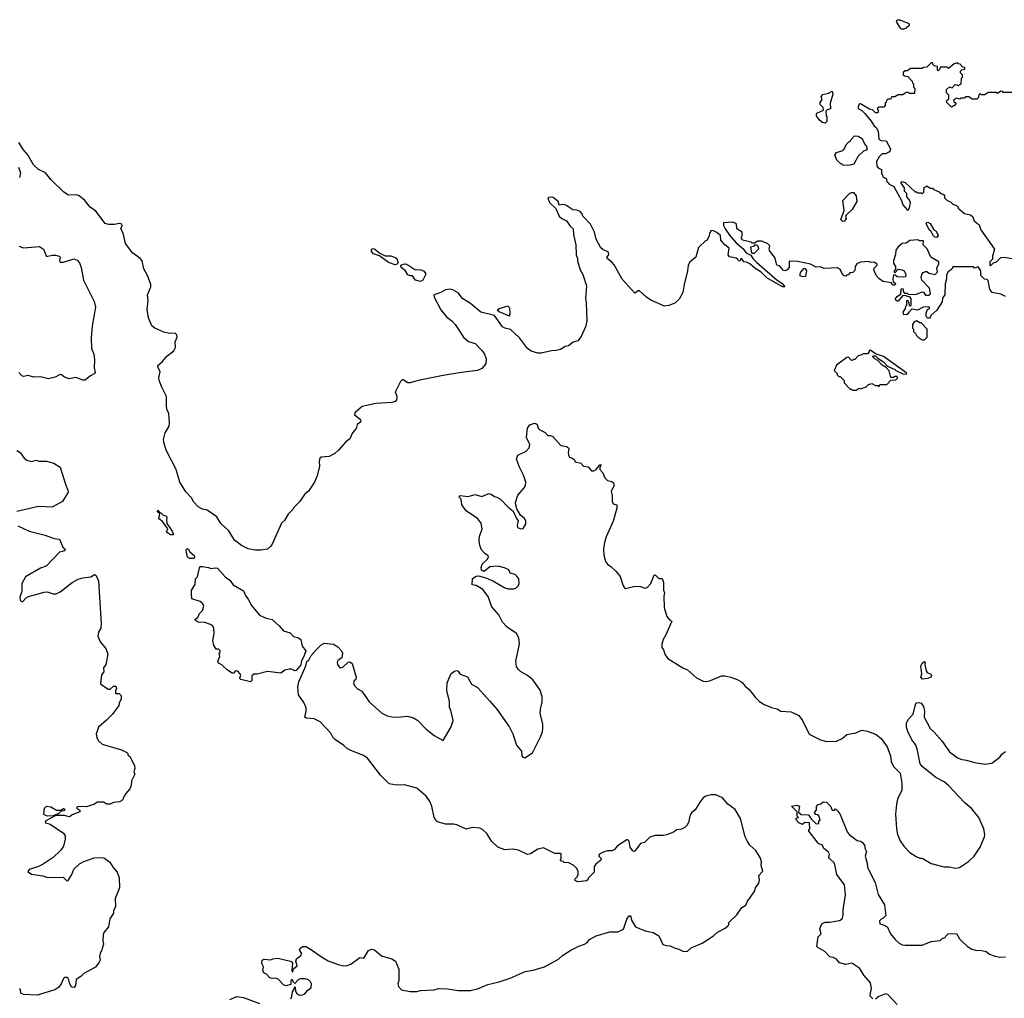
# Model space of a CAD drawing. Extents: x 2087054 to 2277909, y 548907 to 753496.
# Tile 37 of 256: x 2151831 to 2160466, y 567840 to 576418. Entities that reach past the tile are written whole.
import ezdxf

# ---------------------------------------------------------------- set-up
doc = ezdxf.new("R2010")
doc.units = 0

msp = doc.modelspace()

# ---------------------------------------------------------------- linework, layer by layer
at = {"layer": '0CON20XD'}
for points in [[(2159585, 576333.3), (2159565, 576333.3), (2159555, 576342.5), (2159523.3, 576395), (2159520, 576405), (2159525, 576417.5), (2159550, 576415), (2159627.5, 576385), (2159632.5, 576375), (2159627.5, 576365), (2159605, 576342.5), (2159585, 576333.3)], [(2160565, 575780), (2160455, 575780), (2160448.3, 575788.3), (2160435, 575790), (2160405, 575770), (2160395, 575780), (2160325, 575780), (2160295, 575760), (2160265, 575760), (2160255, 575770), (2160241.7, 575758.3), (2160240, 575735), (2160225, 575720), (2160185, 575720), (2160155, 575740), (2160125, 575740), (2160115, 575730), (2160085, 575730), (2160075, 575720), (2160045, 575730), (2160020, 575715), (2160021.7, 575701.7), (2160040, 575685), (2160038.3, 575671.7), (2160001.7, 575651.7), (2159960, 575695), (2159961.7, 575708.3), (2159980, 575725), (2159980, 575755), (2159960, 575775), (2159960, 575805), (2159985, 575830), (2160008.3, 575821.7), (2160035, 575850), (2160065, 575840), (2160071.7, 575848.3), (2160088.3, 575851.7), (2160090, 575905), (2160100, 575915), (2160100, 575935), (2160081.7, 575951.7), (2160080, 575965), (2160091.7, 575978.3), (2160120, 575985), (2160118.3, 575998.3), (2160101.7, 576001.7), (2160078.3, 576028.3), (2160061.7, 576031.7), (2160055, 576040), (2160025, 576030), (2159975, 575990), (2159965, 576000), (2159905, 576000), (2159898.3, 575981.7), (2159885, 575970), (2159880, 575975), (2159878.3, 576008.3), (2159851.7, 576011.7), (2159841.7, 576021.7), (2159838.3, 576038.3), (2159825, 576040), (2159785, 576000), (2159758.3, 575998.3), (2159745, 575990), (2159645, 575990), (2159615, 575970), (2159595, 575970), (2159580, 575955), (2159580, 575935), (2159590, 575925), (2159618.3, 575918.3), (2159658.3, 575878.3), (2159661.7, 575861.7), (2159670, 575855), (2159670, 575825), (2159680, 575815), (2159678.3, 575771.7), (2159635, 575770), (2159625, 575780), (2159605, 575780), (2159575, 575760), (2159535, 575760), (2159505, 575740), (2159480, 575740), (2159468.3, 575721.7), (2159445, 575720), (2159431.7, 575708.3), (2159428.3, 575691.7), (2159420, 575685), (2159420, 575665), (2159408.3, 575651.7), (2159365, 575650), (2159351.7, 575638.3), (2159360, 575625), (2159355, 575600), (2159335, 575600), (2159308.3, 575628.3), (2159283, 575633), (2159205, 575680), (2159191.7, 575678.3), (2159183, 575657), (2159185, 575640), (2159215, 575622.5), (2159242.5, 575595), (2159298.3, 575528.3), (2159320.7, 575490.7), (2159345, 575470), (2159358.3, 575438.3), (2159365, 575370), (2159385, 575360), (2159430, 575355), (2159467.5, 575285), (2159465, 575270), (2159453, 575257), (2159425, 575242.5), (2159395, 575242.5), (2159366.7, 575215), (2159343.3, 575175), (2159346.7, 575135), (2159359.3, 575119.3), (2159390, 575105), (2159390, 575065), (2159398.3, 575058.3), (2159401.7, 575041.7), (2159415, 575030), (2159428.3, 575028.3), (2159435, 575000), (2159457, 574977), (2159496.1, 574956.1), (2159563.3, 574833.3), (2159576.7, 574795), (2159615, 574750), (2159625, 574750), (2159635, 574770), (2159643, 574813), (2159632.5, 574842.5), (2159610, 574865), (2159610, 574895), (2159590, 574915), (2159590, 574945), (2159560, 574985), (2159565, 575000), (2159595, 574990), (2159685, 574910), (2159695, 574910), (2159705, 574900), (2159735, 574900), (2159745, 574890), (2159760, 574905), (2159761.7, 574948.3), (2159778.3, 574951.7), (2159785, 574960), (2159815, 574940), (2159835, 574940), (2159841.7, 574931.7), (2159895, 574910), (2159915, 574890), (2159928.3, 574888.3), (2159940, 574875), (2159940, 574855), (2159963, 574833), (2159995, 574820), (2160015, 574800), (2160045, 574790), (2160060, 574775), (2160060, 574765), (2160115, 574720), (2160168.3, 574708.3), (2160188.3, 574688.3), (2160200, 574655), (2160245, 574620), (2160260, 574575), (2160380, 574405), (2160362.5, 574345), (2160361.7, 574318.3), (2160340, 574295), (2160340, 574265), (2160345, 574260), (2160370, 574285), (2160397.5, 574295), (2160435, 574332.5), (2160465, 574336.7), (2160533, 574323)], [(2158895, 575510), (2158870, 575515), (2158845, 575537.5), (2158817.5, 575575), (2158818.3, 575591.7), (2158821.7, 575598.3), (2158880, 575625), (2158877, 575647), (2158850, 575675), (2158850, 575695), (2158867.5, 575715), (2158860, 575745), (2158875, 575762.5), (2158925, 575773.3), (2158955, 575790), (2158962.5, 575765), (2158937.5, 575685), (2158940, 575635), (2158913, 575627), (2158900, 575615), (2158902.5, 575575), (2158910, 575565), (2158910, 575525), (2158895, 575510)], [(2159055, 575140), (2159045, 575150), (2159035, 575150), (2158997.5, 575185), (2158980.7, 575229.3), (2158995, 575252.5), (2159041.7, 575268.3), (2159059.3, 575280.7), (2159085, 575330), (2159101.7, 575348.3), (2159115, 575350), (2159120, 575365), (2159151.7, 575398.3), (2159185, 575396.2), (2159218.8, 575375), (2159239.3, 575329.3), (2159257.5, 575305), (2159262.5, 575285), (2159255, 575272.5), (2159230, 575265), (2159185, 575220), (2159145, 575150), (2159115, 575142.5), (2159055, 575140)], [(2159367.5, 574145), (2159342.5, 574175), (2159320, 574225), (2159325, 574240), (2159350, 574265), (2159350, 574275), (2159325, 574292.5), (2159295, 574290), (2159275, 574297.5), (2159205, 574292.5), (2159171.7, 574278.3), (2159157.5, 574255), (2159155, 574220), (2159137, 574203), (2159111.7, 574198.3), (2159098.3, 574181.7), (2159081.7, 574178.3), (2159075, 574170), (2159061.7, 574171.7), (2159040, 574195), (2159030, 574225), (2159001.7, 574241.7), (2158885, 574237.5), (2158855, 574250), (2158817, 574247), (2158765, 574273.8), (2158655, 574297.5), (2158580, 574300), (2158580, 574245), (2158560, 574225), (2158545, 574217.5), (2158528.3, 574218.3), (2158495, 574260), (2158470, 574265), (2158457, 574327), (2158407.5, 574395), (2158402.5, 574405), (2158410, 574435), (2158390, 574455), (2158335, 574477.5), (2158305, 574477.5), (2158275, 574460), (2158255, 574460), (2158247, 574467), (2158170, 574485), (2158157.5, 574505), (2158166.4, 574523.6), (2158167.5, 574555), (2158120, 574585), (2158118.3, 574628.3), (2158085, 574642.5), (2158001.7, 574638.3), (2158002.5, 574615), (2158016.7, 574585), (2158055, 574528.8), (2158115, 574461.2), (2158171.2, 574411.2), (2158201.2, 574375), (2158243.3, 574353.3), (2158260, 574325), (2158291.1, 574291.1), (2158366.6, 574226.6), (2158473.6, 574133.6), (2158515, 574107.5), (2158540, 574075), (2158520, 574075), (2158383.3, 574155), (2158333.8, 574205), (2158278.3, 574238.3), (2158235, 574277.5), (2158205, 574293.3), (2158180, 574295), (2158165, 574320), (2158155, 574320), (2158145, 574300), (2158133.6, 574303.6), (2158130, 574315), (2158115, 574327.5), (2158055, 574340), (2158043.6, 574356.4), (2158052.5, 574415), (2158013.6, 574443.6), (2157980, 574485), (2157977.5, 574525), (2157945, 574552.5), (2157915, 574567.5), (2157895, 574570), (2157880, 574545), (2157877, 574523), (2157860, 574485), (2157845, 574480), (2157785, 574420), (2157760, 574335), (2157707, 574293), (2157692.5, 574265), (2157687.5, 574215), (2157657.5, 574095), (2157647.5, 574025), (2157613, 573967), (2157575, 573932.5), (2157525, 573912.5), (2157485, 573907.5), (2157365, 573960), (2157326.7, 573986.7), (2157265, 574040), (2157255, 574040), (2157225, 574020), (2157113.9, 574143.9), (2157045, 574267.5), (2157025, 574292.5), (2156982.5, 574325), (2156980, 574335), (2156997.5, 574355), (2156995, 574380), (2156944.4, 574404.5), (2156928.3, 574418.3), (2156886.2, 574495), (2156872, 574555), (2156835.7, 574625), (2156770, 574695), (2156763.8, 574715), (2156745, 574735.7), (2156717.9, 574747.9), (2156681.5, 574751.5), (2156620.5, 574790.4), (2156595, 574796.2), (2156563, 574793), (2156552.5, 574825), (2156508.8, 574858.8), (2156477, 574863), (2156462.5, 574855), (2156477.5, 574815), (2156533.6, 574763.6), (2156561.9, 574695), (2156585, 574675.5), (2156627.5, 574655), (2156657, 574607), (2156686.2, 574585), (2156688, 574535), (2156708.6, 574445), (2156710.8, 574355), (2156723.8, 574325), (2156724, 574305), (2156745.9, 574225.9), (2156768.8, 574185), (2156802.5, 574085), (2156793.8, 573975), (2156800, 573935), (2156803.3, 573775), (2156793.3, 573725), (2156755, 573640), (2156726.4, 573603.6), (2156685, 573590), (2156645, 573560), (2156615, 573552.5), (2156575, 573527.5), (2156535, 573517.5), (2156493.6, 573516.4), (2156405, 573493.3), (2156373.9, 573493.9), (2156315, 573513.3), (2156283.8, 573535), (2156215, 573628.8), (2156135, 573701.2), (2156085, 573713.6), (2156065, 573726.7), (2155993.8, 573825), (2155875, 573854.5), (2155785, 573929.2), (2155713.6, 573973.6), (2155675, 574023.8), (2155635.8, 574045.8), (2155605, 574056), (2155565, 574048.8), (2155525, 574026.7), (2155463, 574007), (2155466.7, 573985), (2155524.4, 573875), (2155575, 573812.9), (2155624, 573775), (2155650.8, 573745), (2155723.3, 573633.3), (2155766.6, 573596.6), (2155825, 573578.8), (2155886.2, 573515), (2155907.5, 573485), (2155923.3, 573445), (2155918.3, 573401.7), (2155885, 573360), (2155845, 573341.2), (2155704.1, 573325.9), (2155545, 573299.2), (2155325, 573253.8), (2155256.1, 573233.9), (2155234.1, 573234.1), (2155195, 573260), (2155185, 573260), (2155170, 573245), (2155129.2, 573165), (2155124, 573155), (2155136.8, 573126.8), (2155138.2, 573105), (2155135.3, 573084.7), (2155125, 573070), (2155097, 573063), (2154955, 573052.5), (2154835, 573026), (2154772.5, 572975), (2154767.5, 572955), (2154816.7, 572915), (2154823, 572903), (2154820.7, 572889.3), (2154791.7, 572868.3), (2154782, 572835), (2154750, 572795), (2154725, 572743.3), (2154692.3, 572717.7), (2154625.9, 572644.1), (2154593.6, 572616.4), (2154545, 572587.5), (2154475, 572582.5), (2154462.5, 572575), (2154456.7, 572545), (2154460, 572505), (2154439.3, 572420.7), (2154416.1, 572363.9), (2154362.5, 572285), (2154327.5, 572255), (2154287.5, 572195), (2154237.5, 572145), (2154227.5, 572125), (2154187, 572083), (2154153, 572027), (2154127, 572003), (2154045, 571820), (2154035, 571802.5), (2154003.6, 571776.4), (2153945, 571768.8), (2153895, 571768.8), (2153835, 571780), (2153775, 571809.2), (2153715.4, 571855.4), (2153665, 571936.7), (2153595, 572002), (2153559.1, 572059.1), (2153475, 572117.8), (2153435, 572126.5), (2153395, 572148.6), (2153358.4, 572188.4), (2153336.4, 572226.4), (2153288.3, 572278.3), (2153234.3, 572365), (2153204.3, 572475), (2153115.5, 572645.5), (2153094.4, 572715), (2153093.7, 572736.3), (2153107.8, 572795), (2153140.8, 572855), (2153144.2, 572885), (2153138, 572965), (2153122, 573005), (2153118.8, 573035), (2153120, 573115), (2153076.6, 573196.6), (2153054.2, 573255), (2153052.7, 573277.3), (2153063.9, 573333.9), (2153046.7, 573365), (2153043.8, 573385), (2153085, 573420), (2153121.4, 573468.6), (2153183.6, 573516.4), (2153196.4, 573543.6), (2153194.2, 573595), (2153212, 573635), (2153208, 573655), (2153195, 573668.8), (2153145, 573668), (2153095, 573678), (2153015, 573712.9), (2152990.6, 573735), (2152960, 573805), (2152947.9, 573877.9), (2152957.6, 573957.6), (2152950.8, 574005), (2152980.8, 574075), (2152980.8, 574095), (2152952, 574175), (2152920, 574235), (2152905.8, 574305), (2152888.8, 574325), (2152820, 574375), (2152758.1, 574455), (2152737.5, 574545), (2152718.1, 574585), (2152730, 574615), (2152726.7, 574625), (2152705, 574630), (2152662.4, 574622.4), (2152612.1, 574622.1), (2152581.2, 574631.2), (2152498.2, 574738.2), (2152448.8, 574775), (2152401.7, 574831.7), (2152353.6, 574873.6), (2152333, 574883), (2152260.7, 574880.7), (2152217.5, 574905), (2152105, 575017.5), (2152056.7, 575075), (2151997.5, 575105), (2151953.3, 575145), (2151904.1, 575234.1), (2151865, 575277.5), (2151825, 575342.5)], [(2151821.8, 575125), (2151839.5, 575075), (2151828.6, 575035)], [(2159048.3, 574648.3), (2159032.5, 574665), (2159062.5, 574745), (2159048.3, 574831.7), (2159107, 574893), (2159125, 574902.5), (2159141.7, 574901.7), (2159167.5, 574875), (2159172.5, 574825), (2159132.5, 574755), (2159077.5, 574705), (2159072.5, 574695), (2159080, 574675), (2159065, 574652.5), (2159048.3, 574648.3)], [(2159875, 574507.5), (2159855, 574512.5), (2159843.3, 574523.3), (2159820, 574565), (2159807.5, 574575), (2159782.5, 574625), (2159780, 574635), (2159785, 574640), (2159795, 574642.5), (2159815, 574632.5), (2159847, 574577), (2159867.5, 574565), (2159886.7, 574525), (2159875, 574507.5)], [(2158255, 574370), (2158275, 574372.5), (2158311.7, 574408.3), (2158308.3, 574428.3), (2158295, 574440), (2158275, 574440), (2158265, 574430), (2158240, 574425), (2158250, 574375), (2158255, 574370)], [(2160475, 573990), (2160435, 574012.5), (2160360, 574025), (2160337.5, 574055), (2160325, 574130), (2160315, 574140), (2160291.7, 574141.7), (2160260, 574175), (2160260, 574215), (2160235, 574250), (2160205, 574240), (2160195, 574250), (2160175, 574252.5), (2160035, 574252.5), (2160015, 574250), (2160005, 574230), (2159973.6, 574206.4), (2159958.3, 574181.7), (2159960, 574145), (2159947, 574103), (2159942.5, 574005), (2159923, 573977), (2159920, 573945), (2159875, 573870), (2159820, 573825), (2159818.3, 573811.7), (2159808.3, 573801.7), (2159795, 573800), (2159780, 573815), (2159780, 573845), (2159793, 573877), (2159810, 573885), (2159810, 573895), (2159805, 573900), (2159755, 573897.5), (2159705, 573872.5), (2159655, 573880), (2159627, 573853), (2159615, 573832.5), (2159585, 573830), (2159580, 573855), (2159600, 573885), (2159603, 573907), (2159610, 573915), (2159610, 573955), (2159618.3, 573958.3), (2159621.7, 573941.7), (2159628.3, 573938.3), (2159631.7, 573911.7), (2159648.3, 573911.7), (2159650, 573975), (2159638.3, 573988.3), (2159615, 573990), (2159605, 574000), (2159571.7, 573998.3), (2159535, 573950), (2159525, 573950), (2159515, 573960), (2159512.5, 573975), (2159530, 573995), (2159558.3, 574011.7), (2159560, 574055), (2159565, 574060), (2159578.3, 574058.3), (2159580, 574035), (2159591.7, 574021.7), (2159615, 574020), (2159625, 574010), (2159695, 574012.5), (2159745, 574032.5), (2159758.3, 574028.3), (2159775, 574002.5), (2159805, 574002.5), (2159817.5, 574015), (2159810, 574065), (2159742.5, 574135), (2159736.4, 574156.4), (2159741.2, 574185), (2159755, 574202.5), (2159775, 574210), (2159785, 574210), (2159805, 574196.7), (2159860, 574185), (2159880, 574205), (2159873, 574243), (2159890, 574275), (2159890, 574295), (2159822.5, 574335), (2159788.3, 574408.3), (2159753, 574443), (2159758.3, 574478.3), (2159725, 574480), (2159707.5, 574487.5), (2159638.3, 574481.7), (2159605, 574460), (2159570, 574455), (2159533.6, 574426.4), (2159513, 574397), (2159511.7, 574358.3), (2159492.5, 574305), (2159493, 574283), (2159510, 574255), (2159510, 574225), (2159500, 574215), (2159500, 574205), (2159508.3, 574201.7), (2159535, 574230), (2159570, 574225), (2159586.4, 574216.4), (2159593.3, 574203.3), (2159602.5, 574185), (2159600, 574165), (2159585, 574160), (2159525, 574163.3), (2159508.3, 574178.3), (2159495, 574180), (2159487.5, 574145), (2159491.7, 574121.7), (2159510, 574105), (2159505, 574090), (2159485, 574090), (2159475, 574110), (2159403.6, 574123.6), (2159367.5, 574145)], [(2151825, 574432.5), (2151865, 574418), (2152005, 574429.2), (2152040, 574405), (2152065, 574342.5), (2152115.9, 574354.1), (2152145, 574354.2), (2152178.8, 574345), (2152185.7, 574335), (2152180.8, 574305), (2152185, 574292), (2152215, 574292.5), (2152305, 574320.9), (2152335, 574310), (2152355.2, 574285.2), (2152370.4, 574245), (2152391.2, 574135), (2152485, 573948.8), (2152496.6, 573896.6), (2152466.8, 573733.2), (2152458.2, 573625), (2152462.2, 573535), (2152480, 573485), (2152487.1, 573435), (2152485.5, 573365), (2152491.9, 573325), (2152485, 573312), (2152453, 573297), (2152426.7, 573275), (2152405, 573258.8), (2152385, 573258.8), (2152325, 573280), (2152265, 573270), (2152225, 573283.3), (2152197.5, 573305), (2152185, 573308), (2152142.5, 573285), (2152085, 573269.2), (2152015, 573285.6), (2151955, 573282.7), (2151905, 573297.8), (2151865, 573290.8), (2151851.2, 573295), (2151823.8, 573325)], [(2155125, 574270), (2155065, 574290), (2154987.5, 574347.5), (2154935, 574363.8), (2154916.1, 574386.1), (2154916.2, 574405), (2154935, 574412), (2154945, 574407.5), (2154990.8, 574370.8), (2155037.1, 574347.1), (2155085, 574348.6), (2155125, 574334.3), (2155137.1, 574325), (2155148, 574295), (2155147, 574283), (2155135, 574272.5), (2155125, 574270)], [(2155345, 574123.3), (2155303.3, 574135), (2155275, 574172.5), (2155255, 574171.2), (2155235, 574180), (2155215.7, 574215.7), (2155176.7, 574245), (2155173.6, 574266.4), (2155205, 574278.8), (2155225, 574275.8), (2155295, 574227.5), (2155350, 574225), (2155373.3, 574215), (2155388.8, 574195), (2155389.3, 574180.7), (2155366.4, 574133.6), (2155345, 574123.3)], [(2158695, 574167.5), (2158725, 574170), (2158733.3, 574215), (2158723, 574233), (2158705, 574237.5), (2158677.5, 574205), (2158670, 574175), (2158695, 574167.5)], [(2156125, 573820), (2156035, 573856.7), (2156023.3, 573865), (2156021.2, 573875), (2156035, 573886.7), (2156115, 573910), (2156126.7, 573885), (2156130.7, 573850.7), (2156125, 573820)], [(2159765, 573610), (2159790, 573635), (2159790, 573705), (2159735, 573760), (2159725, 573760), (2159695, 573777.5), (2159675, 573770), (2159660, 573745), (2159660, 573715), (2159670, 573705), (2159670, 573685), (2159690, 573665), (2159691.7, 573651.7), (2159720, 573625), (2159745, 573610), (2159765, 573610)], [(2159165, 573170), (2159193, 573187), (2159205, 573182.5), (2159255, 573200), (2159275, 573220), (2159305, 573227.5), (2159335, 573210), (2159355, 573210), (2159365, 573200), (2159375, 573220), (2159435, 573220), (2159471.7, 573258.3), (2159515, 573260), (2159530, 573275), (2159525, 573290), (2159505, 573290), (2159495, 573280), (2159471.7, 573281.7), (2159455, 573340), (2159430, 573370), (2159395, 573390), (2159355, 573430), (2159330, 573445), (2159310, 573465), (2159315, 573470), (2159335, 573470), (2159355, 573450), (2159405, 573417.5), (2159441.7, 573381.7), (2159505, 573352.5), (2159515, 573342.5), (2159575, 573313.3), (2159605, 573310), (2159610, 573315), (2159590, 573335), (2159405, 573466.7), (2159335, 573487.5), (2159295, 573517.5), (2159281.7, 573518.3), (2159280, 573505), (2159265, 573490), (2159225, 573490), (2159215, 573480), (2159185, 573470), (2159155, 573440), (2159141.7, 573438.3), (2159135, 573430), (2159121.7, 573431.7), (2159098.3, 573458.3), (2159085, 573457.5), (2158995, 573390), (2158973, 573343), (2159000, 573315), (2159000, 573305), (2159015, 573290), (2159025, 573290), (2159060, 573255), (2159060, 573235), (2159115, 573180), (2159125, 573180), (2159135, 573170), (2159165, 573170)], [(2157797.7, 569562.3), (2157755, 569492.5), (2157723.6, 569466.4), (2157711.7, 569448.3), (2157695, 569380), (2157682.5, 569355), (2157665, 569337.5), (2157635, 569322.5), (2157590, 569315), (2157571.7, 569298.3), (2157506.4, 569273.6), (2157475, 569267.5), (2157405, 569267.5), (2157358.3, 569251.7), (2157310, 569205), (2157275, 569197.5), (2157225, 569130), (2157215, 569127.5), (2157203.9, 569133.9), (2157184.2, 569165), (2157175, 569217.5), (2157165, 569230), (2157155, 569230), (2157073.6, 569176.4), (2157045, 569140), (2157025, 569132.5), (2156985, 569132.5), (2156948.3, 569121.7), (2156920, 569105), (2156910, 569095), (2156910, 569085), (2156930, 569065), (2156928.3, 569051.7), (2156882.5, 569015), (2156870, 568995), (2156870, 568945), (2156820, 568895), (2156813, 568877), (2156801.7, 568868.3), (2156725, 568860), (2156701.7, 568871.7), (2156700, 568885), (2156720, 568905), (2156727.5, 568925), (2156727.5, 568955), (2156715, 568980), (2156690, 569005), (2156647, 569027), (2156605, 569030), (2156598.3, 569038.3), (2156581.7, 569041.7), (2156570, 569055), (2156580, 569065), (2156580, 569105), (2156575, 569110), (2156525, 569110), (2156425, 569157.5), (2156375, 569147.5), (2156310, 569105), (2156285, 569100), (2156205, 569137.5), (2156155, 569147.5), (2156085, 569140), (2156023.9, 569163.9), (2155972.5, 569215), (2155926.7, 569285), (2155888.8, 569318.8), (2155865, 569330), (2155805, 569336.7), (2155745, 569322), (2155665, 569359.4), (2155635, 569366.7), (2155565, 569367.1), (2155495, 569385.7), (2155479.4, 569399.4), (2155465.3, 569425.3), (2155445.2, 569525), (2155425, 569569.5), (2155395, 569610), (2155315, 569681.8), (2155205, 569711.8), (2155135, 569707.8), (2155070.2, 569720.2), (2154995, 569794.2), (2154882, 569945), (2154845, 569966.9), (2154735, 570011.4), (2154705, 570026), (2154675, 570056.2), (2154600, 570105), (2154577.7, 570127.7), (2154560, 570165), (2154465, 570262), (2154415, 570290), (2154345, 570295.8), (2154331.2, 570305), (2154344, 570355), (2154342.5, 570385), (2154322, 570432), (2154275, 570500), (2154271.7, 570568.3), (2154280.4, 570615), (2154341.2, 570755), (2154349.6, 570790.4), (2154365.7, 570804.3), (2154388.5, 570845), (2154433.1, 570897), (2154475, 570937.5), (2154505, 570952), (2154584.4, 570944.5), (2154621.7, 570921.7), (2154653.8, 570885), (2154663.3, 570865), (2154657.5, 570825), (2154625, 570802.5), (2154613.8, 570785), (2154616.7, 570765), (2154632.5, 570745), (2154645, 570737.5), (2154665, 570742.5), (2154713, 570787), (2154725, 570787.5), (2154747.5, 570775), (2154782.5, 570655), (2154780, 570635), (2154765, 570622.5), (2154757.5, 570605), (2154763.3, 570585), (2154795, 570552.5), (2154832.1, 570532.1), (2154895, 570438), (2155007.5, 570337.5), (2155055, 570316.2), (2155095, 570306.7), (2155145, 570302.5), (2155233, 570313), (2155285, 570296.7), (2155322.5, 570275), (2155395, 570200), (2155465, 570143.3), (2155545, 570100), (2155615, 570220), (2155632.5, 570275), (2155612.5, 570365), (2155600, 570385), (2155600, 570445), (2155576.7, 570535), (2155580, 570605), (2155615, 570687.5), (2155643, 570707), (2155665, 570712.5), (2155676.4, 570706.4), (2155695, 570680), (2155758.3, 570658.3), (2155794.1, 570594.1), (2155845, 570563.3), (2155953.8, 570445), (2156015, 570373.3), (2156126.2, 570215), (2156155, 570157.5), (2156189.2, 570059.2), (2156231.2, 570005), (2156233.3, 569965), (2156240, 569955), (2156261.7, 569948.3), (2156329.4, 569990.6), (2156398, 570132), (2156415.6, 570175), (2156420, 570205), (2156417.3, 570245), (2156394.7, 570335.3), (2156397.1, 570375), (2156412.7, 570435), (2156413.1, 570485), (2156391.9, 570545), (2156330.8, 570630.8), (2156285, 570670), (2156224.2, 570705), (2156202.5, 570725), (2156189.1, 570749.1), (2156182.1, 570795), (2156214.5, 570945), (2156209.3, 571000.7), (2156186.5, 571036.5), (2156105, 571091.4), (2156065, 571136.2), (2156032.3, 571202.3), (2155971.7, 571271.7), (2155940.7, 571360.7), (2155893.9, 571423.9), (2155835, 571457.5), (2155800, 571465), (2155801.7, 571518.3), (2155835, 571540), (2155855, 571542.5), (2155920, 571525), (2155986.1, 571496.1), (2156085, 571438.8), (2156115, 571430), (2156165, 571430), (2156185, 571438), (2156203.8, 571455), (2156210, 571475), (2156208, 571515), (2156191.2, 571541.2), (2156175, 571553.8), (2156132.5, 571565), (2156120, 571595), (2156082.3, 571612.3), (2156026.6, 571626.6), (2155955, 571620.8), (2155905, 571581.2), (2155882, 571592), (2155876.7, 571615), (2155887.5, 571645), (2155931.2, 571685), (2155941.2, 571705), (2155938, 571718), (2155908.8, 571738.8), (2155881.7, 571771.7), (2155867.3, 571807.3), (2155859.5, 571849.6), (2155863, 571887), (2155886.2, 571955), (2155878.8, 572005), (2155845, 572046.7), (2155745, 572111.2), (2155708.8, 572165), (2155703.3, 572215), (2155682.5, 572235), (2155695, 572246.2), (2155765, 572237.5), (2155825, 572256.7), (2155885, 572237.5), (2155945, 572263.3), (2155965, 572260), (2155995, 572236.7), (2156015, 572233.3), (2156046.1, 572216.1), (2156115, 572143.3), (2156159.3, 572109.3), (2156185, 572050), (2156202.5, 572025), (2156193.3, 571985), (2156197.5, 571965), (2156225, 571953.3), (2156245, 571957.5), (2156270, 571995), (2156268.8, 572025), (2156256.7, 572045), (2156222.5, 572075), (2156191.2, 572131.2), (2156180.7, 572160.7), (2156180, 572185), (2156198.8, 572251.2), (2156254, 572315), (2156266, 572335), (2156270, 572365), (2156250, 572425), (2156213.8, 572495), (2156186.7, 572565), (2156200.7, 572599.3), (2156273.6, 572636.4), (2156300, 572665), (2156303.3, 572695), (2156295, 572712.5), (2156276.4, 572756.4), (2156283.6, 572836.4), (2156305, 572867.5), (2156345, 572881.2), (2156357.7, 572877.7), (2156368.3, 572868.3), (2156378.3, 572838.3), (2156391.2, 572821.2), (2156438.3, 572798.3), (2156463, 572773), (2156485, 572773.3), (2156505, 572763.3), (2156576.4, 572686.4), (2156625, 572676.2), (2156642.5, 572665), (2156647.5, 572655), (2156640, 572625), (2156645, 572600), (2156653.6, 572583.6), (2156680, 572575), (2156695, 572560), (2156701.7, 572541.7), (2156750.7, 572530.7), (2156775, 572503.3), (2156815, 572497.5), (2156845, 572462.5), (2156865, 572463.3), (2156886.1, 572473.9), (2156920, 572515), (2156930, 572515), (2156918.3, 572491.7), (2156917.5, 572475), (2156944.1, 572444.1), (2156962.7, 572402.7), (2156985, 572378.8), (2157025, 572370), (2157038.3, 572358.3), (2157043.3, 572335), (2157017.5, 572285), (2157026.7, 572245), (2157026.7, 572195), (2157035, 572172.5), (2157067.5, 572165), (2157068, 572135), (2157035, 572023.3), (2156975.5, 571884.5), (2156960, 571835), (2156950.6, 571775), (2156954.4, 571725), (2156969.7, 571669.7), (2156984.4, 571644.4), (2157014.1, 571624.1), (2157060, 571585), (2157095.8, 571535.8), (2157123.8, 571455), (2157135, 571436.7), (2157145, 571432), (2157225, 571451.4), (2157275, 571450), (2157315, 571435.6), (2157335, 571440), (2157366.9, 571475), (2157395, 571550), (2157405, 571552.5), (2157435, 571520), (2157465, 571520), (2157477.5, 571485), (2157476.4, 571416.4), (2157486.2, 571395), (2157481.2, 571365), (2157482, 571265), (2157506.4, 571186.4), (2157528.3, 571158.3), (2157550, 571145), (2157498.8, 571025), (2157473.8, 570985), (2157463.6, 570943.6), (2157463.3, 570915), (2157476.7, 570895), (2157490.5, 570850.4), (2157515, 570816.7), (2157646.7, 570735), (2157687.6, 570717.6), (2157765, 570648.8), (2157825, 570618.8), (2157855, 570616.7), (2157890, 570625), (2157985, 570666.7), (2158015, 570666.7), (2158066.7, 570653.3), (2158123.6, 570633.6), (2158165, 570610), (2158193.3, 570575), (2158227, 570547), (2158280.3, 570480.3), (2158316.7, 570445), (2158355, 570418.8), (2158425, 570388), (2158475, 570376), (2158505, 570355.8), (2158595, 570352), (2158665, 570318.8), (2158696, 570275), (2158753.6, 570153.6), (2158855, 570104.3), (2158905, 570090), (2158995, 570093.8), (2159045, 570118.1), (2159085, 570152.9), (2159163, 570167), (2159215, 570191.2), (2159265, 570181.2), (2159341.2, 570151.2), (2159387, 570117), (2159438, 570045), (2159466.4, 569963.6), (2159473.8, 569915), (2159495, 569872.5), (2159553.6, 569813.6), (2159566.2, 569725), (2159566.2, 569665), (2159530, 569585), (2159519.3, 569540.7), (2159511.2, 569455), (2159519.2, 569325), (2159529.2, 569275), (2159551.2, 569221.2), (2159585, 569172.5), (2159637, 569117), (2159693, 569083), (2159725, 569067.5), (2159745, 569067.5), (2159825, 569022.5), (2159935, 568992.5), (2159985, 568992.5), (2160035, 568980), (2160073.3, 568986.7), (2160152.3, 569037.7), (2160201.2, 569085), (2160253.8, 569165), (2160291.2, 569255), (2160293.8, 569275), (2160285.8, 569325.8), (2160243.3, 569425), (2160181.2, 569501.2), (2160116.7, 569555), (2159976.7, 569705), (2159937.3, 569737.3), (2159865.9, 569775.9), (2159745, 569870), (2159728.8, 569895), (2159702, 570025), (2159686, 570065), (2159655.8, 570105.8), (2159618.3, 570178.3), (2159606.4, 570216.4), (2159606.7, 570255), (2159625, 570287.5), (2159665, 570330), (2159685.9, 570414.1), (2159695, 570430), (2159715, 570432), (2159735, 570425.8), (2159756.5, 570396.5), (2159765.8, 570355), (2159763.8, 570305), (2159815, 570203.8), (2159851.7, 570171.7), (2159917.3, 570097.3), (2159985, 569999.2), (2160055, 569946.7), (2160091.7, 569931.7), (2160135, 569928), (2160205, 569905.8), (2160295, 569892.5), (2160355, 569902), (2160425, 569953.3), (2160445, 569978.8), (2160476.8, 570003.2)], [(2151805, 572640), (2151835, 572622.5), (2151870, 572575), (2151895, 572556.2), (2151936.1, 572543.9), (2151975, 572556.2), (2151997.7, 572547.7), (2152065, 572548), (2152129.4, 572529.4), (2152186, 572495), (2152232.9, 572345), (2152254.2, 572295), (2152255.6, 572275), (2152205.8, 572195), (2152116, 572146), (2151995, 572151.4), (2151805, 572106.9)], [(2153175, 571902.5), (2153155, 571902.5), (2153120, 571925), (2153130, 571955), (2153085, 572020), (2153051.7, 572041.7), (2153060, 572085), (2153040, 572105), (2153042.5, 572117.5), (2153090, 572075), (2153117.5, 572065), (2153122.5, 572055), (2153117.5, 572035), (2153122.5, 572002.5), (2153167.5, 571935), (2153180, 571905), (2153175, 571902.5)], [(2151815, 571980), (2151915.6, 571935.6), (2152055, 571900), (2152135, 571871.2), (2152180, 571865), (2152210, 571795), (2152230, 571775), (2152225, 571762.5), (2152180.7, 571749.3), (2152063.6, 571626.4), (2152015, 571610), (2151883.3, 571535), (2151848.8, 571475), (2151850, 571405), (2151832, 571355), (2151835, 571327.5), (2151855.8, 571314.2), (2151889.2, 571350.8), (2151908.3, 571361.7), (2152045, 571400), (2152073.6, 571403.6), (2152123.6, 571383.6), (2152150, 571385), (2152187.3, 571402.7), (2152290, 571485), (2152345, 571514), (2152385.9, 571525.9), (2152456.4, 571533.6), (2152487, 571553), (2152503.3, 571545), (2152522.5, 571495), (2152544.3, 571125), (2152544, 571085), (2152522.3, 571047.7), (2152516.7, 571015), (2152537.5, 570965), (2152586.7, 570905), (2152603.3, 570855), (2152586.7, 570765), (2152567.5, 570735), (2152569.3, 570700.7), (2152550, 570675), (2152540, 570595), (2152608.3, 570548.3), (2152625, 570550), (2152654.1, 570575.9), (2152675, 570576.2), (2152681.2, 570555), (2152670, 570535), (2152670, 570515), (2152675, 570510), (2152705, 570510), (2152720, 570495), (2152720, 570465), (2152703, 570427), (2152700, 570405), (2152645, 570330), (2152593.6, 570276.4), (2152522.5, 570215), (2152502.5, 570155), (2152507.5, 570125), (2152520.7, 570100.7), (2152555, 570067.5), (2152725, 570017.5), (2152770, 569995), (2152780, 569985), (2152780, 569975), (2152800, 569955), (2152837, 569877), (2152840, 569855), (2152832.5, 569825), (2152840, 569805), (2152813, 569747), (2152810, 569705), (2152797.5, 569675), (2152762.5, 569635), (2152740, 569595), (2152740, 569585), (2152725, 569570), (2152707, 569563), (2152653, 569557), (2152625, 569540), (2152595, 569540), (2152565, 569560), (2152515, 569560), (2152481.7, 569538.3), (2152415, 569517.5), (2152345, 569520), (2152332.5, 569515), (2152332.5, 569505), (2152359.3, 569489.3), (2152360, 569475), (2152292.3, 569447.7), (2152275, 569432.5), (2152265, 569430), (2152225, 569442), (2152148.3, 569441.7), (2152060, 569395), (2152053.3, 569385), (2152058, 569378), (2152097.5, 569365), (2152215, 569287.5), (2152228.8, 569265), (2152231.2, 569235), (2152215.9, 569174.1), (2152193, 569137), (2152125, 569072.5), (2152036, 569014), (2151995.9, 568994.1), (2151915, 568967.5), (2151902.5, 568952.5), (2151920, 568935), (2151935, 568927.5), (2152035, 568912.5), (2152075, 568897.5), (2152211.7, 568901.7), (2152245, 568870), (2152255, 568872.5), (2152288, 568925), (2152305, 568972.5), (2152355, 569017.5), (2152395, 569040), (2152485, 569070), (2152553, 569073), (2152575, 569066.7), (2152623, 569033), (2152650, 568985), (2152686.1, 568946.1), (2152703.8, 568895), (2152707, 568807), (2152667.5, 568715), (2152672.5, 568645), (2152652.5, 568605), (2152652.5, 568585), (2152622.5, 568535), (2152610, 568465), (2152570, 568415), (2152563, 568397), (2152560, 568345), (2152567.5, 568315), (2152550, 568255), (2152540, 568245), (2152532.5, 568205), (2152537.5, 568175), (2152527.5, 568155), (2152495, 568112.5), (2152395, 568057.5), (2152368.3, 568031.7), (2152327.5, 568005), (2152319.3, 567950.7), (2152310, 567935), (2152285, 567937.5), (2152266.7, 567975), (2152260.7, 568010.7), (2152245, 568022.5), (2152225, 568022.5), (2152215, 568012.5), (2152193.8, 567965), (2152175, 567936.7), (2152140, 567915), (2151985, 567866.7), (2151863.6, 567873.6), (2151842.5, 567885), (2151837, 567917), (2151830, 567925)], [(2153355, 571693.3), (2153323.9, 571693.9), (2153302.5, 571705), (2153290, 571765), (2153295, 571780), (2153308.3, 571778.3), (2153323.6, 571753.6), (2153360.7, 571720.7), (2153363, 571707), (2153355, 571693.3)], [(2153855, 570613.3), (2153770, 570635), (2153760, 570645), (2153770, 570665), (2153763.3, 570685), (2153745, 570707.5), (2153725, 570710), (2153705, 570690), (2153695, 570690), (2153652.5, 570715), (2153605, 570762.5), (2153575, 570777.5), (2153570, 570795), (2153586.7, 570835), (2153580, 570865), (2153588.3, 570871.7), (2153590, 570885), (2153575, 570900), (2153555, 570900), (2153533.8, 570935), (2153526.2, 570975), (2153536.7, 571035), (2153532.5, 571085), (2153523, 571103), (2153505, 571116.7), (2153455, 571133.3), (2153395, 571137.5), (2153370, 571155), (2153370, 571165), (2153385, 571170), (2153396.1, 571183.9), (2153407, 571213), (2153435, 571237.5), (2153445.8, 571275.8), (2153437.3, 571297.3), (2153415, 571316.7), (2153341.7, 571341.7), (2153336.4, 571386.4), (2153336.7, 571415), (2153370.5, 571469.6), (2153373.3, 571515), (2153390, 571535), (2153406.7, 571613.3), (2153416.7, 571623.3), (2153435, 571624), (2153486.4, 571616.4), (2153506.4, 571606.4), (2153545, 571612), (2153565, 571608.8), (2153634.5, 571534.5), (2153675.4, 571505.4), (2153704.6, 571464.6), (2153795, 571412.5), (2153815.5, 571365.5), (2153835, 571338.8), (2153863.7, 571283.7), (2153935, 571197.5), (2153993, 571173), (2154045, 571160), (2154105.4, 571105.4), (2154145, 571060), (2154201.7, 571041.7), (2154231.3, 571011.3), (2154275, 570998.1), (2154295.5, 570985.4), (2154308, 570925), (2154340, 570885), (2154323.8, 570835), (2154301.9, 570798.1), (2154296.3, 570763.7), (2154255, 570714.3), (2154245, 570710.8), (2154215, 570724.3), (2154194.4, 570724.4), (2154155, 570716.7), (2154121.4, 570688.6), (2154005, 570705.6), (2153915, 570680.8), (2153885, 570680), (2153866.2, 570665), (2153866.2, 570625), (2153855, 570613.3)], [(2159747, 570637), (2159733.6, 570653.6), (2159742.5, 570685), (2159733.3, 570755), (2159745, 570777.5), (2159765, 570792.5), (2159772.5, 570785), (2159770, 570765), (2159780.5, 570710.4), (2159790, 570695), (2159820.5, 570680.4), (2159828.3, 570668.3), (2159820, 570655), (2159795, 570642.5), (2159747, 570637)], [(2154207.5, 567835), (2154217.5, 567855), (2154222.5, 567895), (2154240, 567925), (2154240, 567940), (2154247, 567937), (2154250.7, 567900.7), (2154262.9, 567882.9), (2154279.7, 567869.7), (2154304, 567866), (2154332.3, 567877.7), (2154355, 567907.5), (2154387.5, 567935), (2154388.8, 567965), (2154381.2, 567985), (2154362.7, 568002.7), (2154335, 568011.2), (2154295, 568010), (2154277, 568003), (2154245, 567970), (2154231.7, 567981.7), (2154225, 568000), (2154215, 568000), (2154210, 567995), (2154208.3, 567961.7), (2154165, 567947.5), (2154145, 567957.5), (2154098.1, 568008.1), (2154075.9, 568015.9), (2154045, 568012), (2154025, 568018), (2153995, 568052.5), (2153973.6, 568063.6), (2153963.3, 568085), (2153970, 568115), (2153953.3, 568145), (2153957.5, 568175), (2153975, 568183.3), (2154033, 568177), (2154050, 568185), (2154095, 568190.8), (2154205.5, 568165.5), (2154217.9, 568157.9), (2154222.5, 568145), (2154217.5, 568085), (2154225, 568070), (2154233.3, 568096.7), (2154263.3, 568125), (2154253.8, 568165), (2154258.8, 568185), (2154296.6, 568213.4), (2154302, 568225), (2154302, 568235), (2154283.6, 568263.6), (2154290.5, 568279.6), (2154315, 568293.3), (2154343.6, 568293.6), (2154390, 568265), (2154485.9, 568195.9), (2154535, 568168.8), (2154625, 568135.8), (2154675, 568124.2), (2154704.3, 568125.7), (2154735, 568139.2), (2154815, 568196.7), (2154850, 568190), (2154890.6, 568259.4), (2154915, 568268.8), (2154943.8, 568263.8), (2155005, 568212.5), (2155095, 568185.8), (2155128, 568165), (2155156.4, 568093.6), (2155156.7, 567995), (2155147.5, 567965), (2155153, 567943), (2155180, 567915), (2155255, 567900), (2155315, 567900), (2155345, 567908.8), (2155465, 567914.3), (2155505, 567924.2), (2155583.6, 567923.6), (2155675, 567906.7), (2155785, 567906.7), (2155847.3, 567922.7), (2155935, 567960), (2156035.7, 567984.3), (2156132.9, 568017.1), (2156263.8, 568073.8), (2156334.1, 568085.9), (2156433.6, 568116.4), (2156556.1, 568183.9), (2156592.5, 568215), (2156665, 568261.2), (2156735, 568297.5), (2156785, 568313.3), (2156803.9, 568326.1), (2156827.5, 568355), (2156885, 568386), (2157005, 568423.3), (2157076.4, 568423.6), (2157125, 568446.2), (2157156.1, 568533.9), (2157175, 568562.5), (2157185, 568562.5), (2157190, 568555), (2157197.5, 568525), (2157232.5, 568465), (2157315, 568431.2), (2157385, 568416.7), (2157435, 568387.5), (2157472.3, 568312.3), (2157501.7, 568301.7), (2157535, 568300), (2157578.3, 568278.3), (2157611.7, 568271.7), (2157645, 568252.5), (2157685, 568250), (2157719.2, 568280.8), (2157815, 568323.1), (2157915, 568388), (2157950.8, 568419.2), (2158017.5, 568455), (2158042.5, 568475), (2158050, 568485), (2158050, 568505), (2158119.3, 568570.7), (2158162.5, 568635), (2158197.5, 568655), (2158210, 568685), (2158277, 568783), (2158283, 568807), (2158311.7, 568848.3), (2158320, 568875), (2158313, 568917), (2158346.7, 568955), (2158333.9, 569003.9), (2158336.7, 569035), (2158327.7, 569067.7), (2158286.1, 569136.1), (2158235, 569181.2), (2158213.6, 569213.6), (2158194.4, 569255), (2158153.1, 569415), (2158105, 569494), (2158040.2, 569540.2), (2157995.4, 569595.4), (2157935, 569622.5), (2157895, 569624.2), (2157848, 569612), (2157824.1, 569595.9), (2157797.7, 569562.3)], [(2152075, 569437.5), (2152046.4, 569446.4), (2152042.5, 569455), (2152050, 569505), (2152065, 569523.8), (2152105, 569518.8), (2152155, 569490), (2152191.7, 569488.3), (2152215, 569502.5), (2152226.1, 569496.1), (2152218.3, 569481.7), (2152195, 569480), (2152175, 569460), (2152125, 569440), (2152075, 569437.5)], [(2159313.9, 567833.9), (2159292.5, 567855), (2159289.3, 567869.3), (2159300, 567925), (2159291.2, 567975), (2159235, 568041.2), (2159200, 568100), (2159127, 568147), (2159076.4, 568136.4), (2159019.3, 568149.3), (2158993, 568183), (2158965, 568197.5), (2158935, 568203.3), (2158890.5, 568250.4), (2158830, 568285), (2158822.5, 568295), (2158833, 568377), (2158860, 568405), (2158848.8, 568448.8), (2158865, 568492), (2158895, 568508), (2158935, 568506.2), (2159019.7, 568520.3), (2159042.7, 568537.3), (2159052.1, 568567.9), (2159053.1, 568615), (2159074.2, 568745.8), (2159064.1, 568834.1), (2158996.7, 568925), (2158976.7, 569025), (2158932, 569065), (2158926.7, 569075), (2158931.7, 569101.7), (2158925, 569120), (2158883.3, 569153.3), (2158867.5, 569185), (2158840, 569195), (2158825, 569210), (2158750, 569305), (2158751.7, 569318.3), (2158760, 569325), (2158758.3, 569378.3), (2158715, 569380), (2158695, 569362.5), (2158665, 569377.5), (2158640, 569405), (2158641.7, 569418.3), (2158660, 569425), (2158650, 569435), (2158650, 569475), (2158600, 569525), (2158645, 569532.5), (2158670, 569525), (2158661.7, 569471.7), (2158685, 569450), (2158748.3, 569448.3), (2158771.7, 569411.7), (2158815, 569370), (2158838.3, 569371.7), (2158840, 569395), (2158850, 569405), (2158838.3, 569438.3), (2158828.3, 569448.3), (2158811.7, 569451.7), (2158800, 569465), (2158817.5, 569492.5), (2158818.3, 569521.7), (2158833, 569537), (2158857, 569543), (2158878.3, 569561.7), (2158905, 569557.5), (2158940, 569525), (2158955, 569490), (2158975, 569490), (2158985, 569500), (2159005, 569480), (2159025, 569450), (2159087.3, 569297.3), (2159104.2, 569274.2), (2159175, 569222.5), (2159205, 569216.7), (2159222.5, 569205), (2159242.5, 569175), (2159243.3, 569155), (2159255.9, 569125.9), (2159246.4, 569086.4), (2159263.8, 569025), (2159266, 568985), (2159333.8, 568855), (2159360.5, 568750.4), (2159415, 568660), (2159426.7, 568565), (2159400.7, 568539.3), (2159385, 568533.3), (2159371.7, 568518.3), (2159372.7, 568492.7), (2159415, 568480), (2159441.7, 568461.7), (2159468.8, 568405), (2159508.8, 568355), (2159542.7, 568322.7), (2159569.5, 568309.6), (2159595, 568304.2), (2159745, 568305.5), (2159825, 568337.8), (2159902.5, 568347.5), (2159920, 568365), (2159948.3, 568371.7), (2159952.5, 568385), (2159974.2, 568405.8), (2160045, 568406.7), (2160071.7, 568361.7), (2160091.7, 568341.7), (2160143.6, 568293.6), (2160181.2, 568271.2), (2160225, 568257.5), (2160255, 568261.2), (2160305, 568249.4), (2160335, 568226.9), (2160385, 568208.5), (2160425, 568200.4), (2160475, 568201.8)], [(2159525, 567784.2), (2159445, 567873.3), (2159425, 567877.5), (2159395, 567866.7), (2159365, 567856.2), (2159335, 567831.2)], [(2153675, 567830), (2153735, 567856.2), (2153795, 567846.2), (2153935, 567793.3)]]:
    msp.add_lwpolyline(points, dxfattribs=at)

doc.saveas('drawing.dxf')
